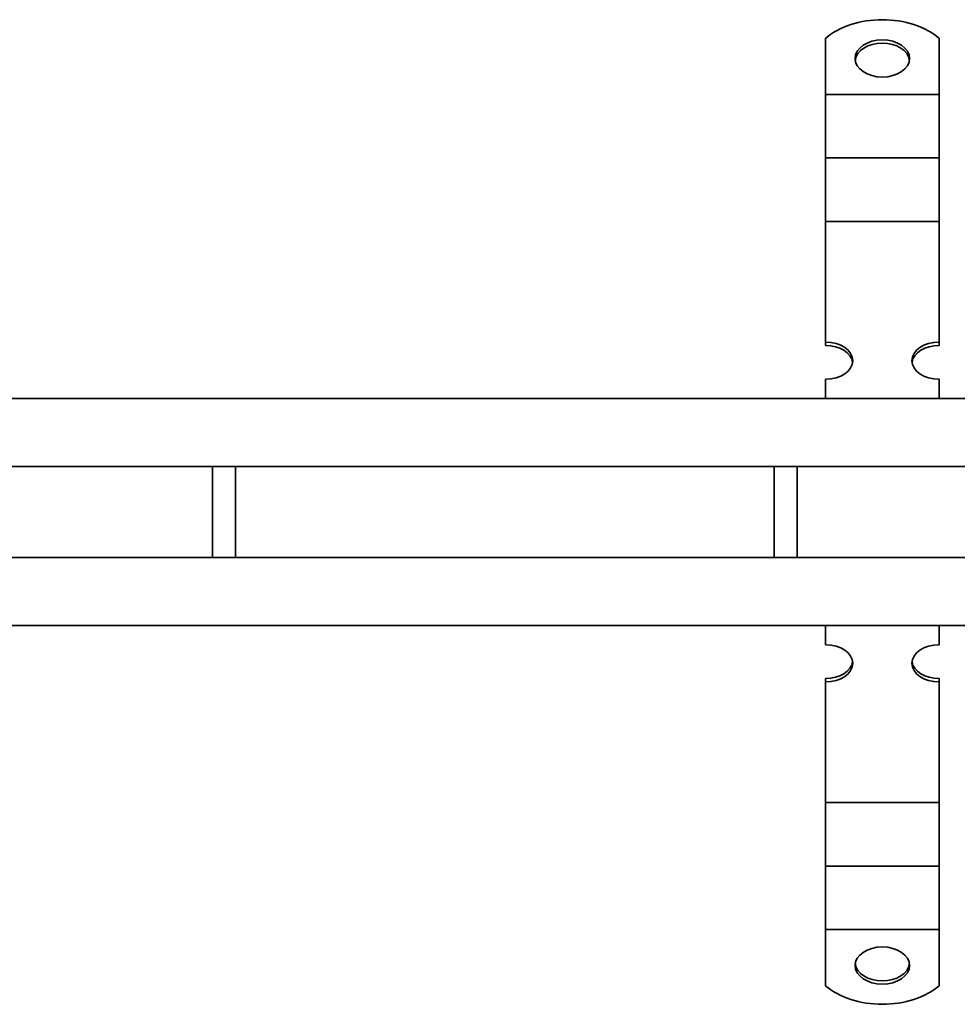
# Model space of a CAD drawing. Header units: millimetres. Extents: x -300186 to 535164, y -28581 to 763383.
# Tile 183 of 256: x 7445 to 7651, y 135256 to 135473. Entities that reach past the tile are written whole.
import ezdxf

# ---------------------------------------------------------------- set-up
doc = ezdxf.new("R2010")
doc.units = ezdxf.units.MM
doc.header["$LTSCALE"] = 10
doc.layers.add('Visible (ISO)', color=7, linetype='Continuous', lineweight=35)

msp = doc.modelspace()

# ---------------------------------------------------------------- linework, layer by layer
at = {"layer": 'Visible (ISO)'}
for p, q in [((7622.071, 135468.54, 159.59), (7622.071, 135457.296, 159.59)), ((7647.071, 135468.54, 159.59), (7647.071, 135457.296, 159.59)), ((7622.071, 135457.296, 159.59), (7622.071, 135456.215, 159.59)), ((7622.071, 135449.942, 159.59), (7622.071, 135456.215, 159.59)), ((7647.071, 135456.215, 159.59), (7622.071, 135456.215, 159.59)), ((7647.071, 135457.296, 159.59), (7647.071, 135456.215, 159.59)), ((7647.071, 135449.942, 159.59), (7647.071, 135456.215, 159.59)), ((7622.071, 135449.942, 159.59), (7622.071, 135446.444, 159.59)), ((7647.071, 135449.942, 159.59), (7647.071, 135446.444, 159.59)), ((7622.071, 135446.444, 159.59), (7622.071, 135442.23, 159.59)), ((7647.071, 135446.444, 159.59), (7647.071, 135442.23, 159.59)), ((7622.071, 135435.957, 159.59), (7622.071, 135442.23, 159.59)), ((7647.071, 135442.23, 159.59), (7622.071, 135442.23, 159.59)), ((7647.071, 135435.957, 159.59), (7647.071, 135442.23, 159.59)), ((7622.071, 135435.957, 159.59), (7622.071, 135432.459, 159.59)), ((7647.071, 135435.957, 159.59), (7647.071, 135432.459, 159.59)), ((7622.071, 135432.459, 159.59), (7622.071, 135428.245, 159.59)), ((7647.071, 135432.459, 159.59), (7647.071, 135428.245, 159.59)), ((7622.071, 135421.972, 159.59), (7622.071, 135428.245, 159.59)), ((7647.071, 135428.245, 159.59), (7622.071, 135428.245, 159.59)), ((7647.071, 135421.972, 159.59), (7647.071, 135428.245, 159.59)), ((7622.071, 135421.972, 159.59), (7622.071, 135418.474, 159.59)), ((7647.071, 135421.972, 159.59), (7647.071, 135418.474, 159.59)), ((7622.071, 135418.474, 159.59), (7622.071, 135415.34, 159.59)), ((7647.071, 135418.474, 159.59), (7647.071, 135415.34, 159.59)), ((7622.071, 135415.34, 159.59), (7622.071, 135401.713, 159.59)), ((7647.071, 135415.34, 159.59), (7647.071, 135401.713, 159.59)), ((7622.071, 135400.981, 159.59), (7622.071, 135401.713, 159.59)), ((7647.071, 135401.713, 159.59), (7647.071, 135400.981, 159.59)), ((7622.071, 135393.529, 159.59), (7622.071, 135389.339, 159.59)), ((7647.071, 135393.529, 159.59), (7647.071, 135389.339, 159.59)), ((7365.571, 135389.339, 159.59), (7837.253, 135389.339, 159.59)), ((7835.66, 135374.339, 159.59), (7365.571, 135374.339, 159.59)), ((7487.321, 135354.339, 159.59), (7487.321, 135374.339, 159.59)), ((7492.321, 135354.339, 159.59), (7492.321, 135374.339, 159.59)), ((7610.821, 135354.339, 159.59), (7610.821, 135374.339, 159.59)), ((7615.821, 135354.339, 159.59), (7615.821, 135374.339, 159.59)), ((7365.571, 135354.339, 159.59), (7833.536, 135354.339, 159.59)), ((7831.943, 135339.339, 159.59), (7365.571, 135339.339, 159.59)), ((7622.071, 135335.149, 159.59), (7622.071, 135339.339, 159.59)), ((7647.071, 135335.149, 159.59), (7647.071, 135339.339, 159.59)), ((7622.071, 135326.965, 159.59), (7622.071, 135327.696, 159.59)), ((7647.071, 135327.696, 159.59), (7647.071, 135326.965, 159.59)), ((7622.071, 135313.337, 159.59), (7622.071, 135326.965, 159.59)), ((7647.071, 135313.337, 159.59), (7647.071, 135326.965, 159.59)), ((7622.071, 135310.203, 159.59), (7622.071, 135313.337, 159.59)), ((7647.071, 135310.203, 159.59), (7647.071, 135313.337, 159.59)), ((7622.071, 135306.705, 159.59), (7622.071, 135310.203, 159.59)), ((7647.071, 135306.705, 159.59), (7647.071, 135310.203, 159.59)), ((7622.071, 135306.705, 159.59), (7622.071, 135300.432, 159.59)), ((7647.071, 135306.705, 159.59), (7647.071, 135300.432, 159.59)), ((7622.071, 135296.218, 159.59), (7622.071, 135300.432, 159.59)), ((7622.071, 135300.432, 159.59), (7647.071, 135300.432, 159.59)), ((7647.071, 135296.218, 159.59), (7647.071, 135300.432, 159.59)), ((7622.071, 135292.72, 159.59), (7622.071, 135296.218, 159.59)), ((7647.071, 135292.72, 159.59), (7647.071, 135296.218, 159.59)), ((7622.071, 135292.72, 159.59), (7622.071, 135286.447, 159.59)), ((7647.071, 135292.72, 159.59), (7647.071, 135286.447, 159.59)), ((7622.071, 135282.233, 159.59), (7622.071, 135286.447, 159.59)), ((7622.071, 135286.447, 159.59), (7647.071, 135286.447, 159.59)), ((7647.071, 135282.233, 159.59), (7647.071, 135286.447, 159.59)), ((7622.071, 135278.735, 159.59), (7622.071, 135282.233, 159.59)), ((7647.071, 135278.735, 159.59), (7647.071, 135282.233, 159.59)), ((7622.071, 135278.735, 159.59), (7622.071, 135272.462, 159.59)), ((7647.071, 135278.735, 159.59), (7647.071, 135272.462, 159.59)), ((7622.071, 135271.382, 159.59), (7622.071, 135272.462, 159.59)), ((7622.071, 135272.462, 159.59), (7647.071, 135272.462, 159.59)), ((7622.071, 135260.137, 159.59), (7622.071, 135271.382, 159.59)), ((7647.071, 135271.382, 159.59), (7647.071, 135272.462, 159.59)), ((7647.071, 135260.137, 159.59), (7647.071, 135271.382, 159.59))]:
    msp.add_line(p, q, dxfattribs=at)
for centre, major_axis, start_param, end_param in [((7634.571, 135461.728, 159.59), (-16, 0), 3.8157232, 5.6090548), ((7634.571, 135463.384, 159.59), (6, 0), 0.0894834, 3.0521092), ((7622.071, 135397.621, 159.59), (6, 0), 4.712389, 7.8539816), ((7647.071, 135397.621, 159.59), (-6, 0), 4.712389, 7.8539816), ((7622.071, 135396.889, 159.59), (6, 0), 0.0894834, 1.5707963), ((7647.071, 135396.889, 159.59), (-6, 0), 4.712389, 6.1937019), ((7622.071, 135331.057, 159.59), (6, 0), 4.712389, 7.8539816), ((7647.071, 135331.057, 159.59), (-6, 0), 4.712389, 7.8539816), ((7622.071, 135331.788, 159.59), (6, 0), 4.712389, 6.1937019), ((7647.071, 135331.788, 159.59), (-6, 0), 0.0894834, 1.5707963), ((7634.571, 135265.293, 159.59), (-6, 0), 0.0894834, 3.0521092), ((7634.571, 135266.949, 159.59), (16, 0), 3.8157232, 5.6090548)]:
    msp.add_ellipse(centre, major_axis=major_axis, ratio=0.6819984, start_param=start_param, end_param=end_param, dxfattribs=at)
for centre, major_axis in [((7634.571, 135464.115, 159.59), (-6, 0)), ((7634.571, 135264.562, 159.59), (6, 0))]:
    msp.add_ellipse(centre, major_axis=major_axis, ratio=0.6819984, dxfattribs=at)

doc.saveas('drawing.dxf')
